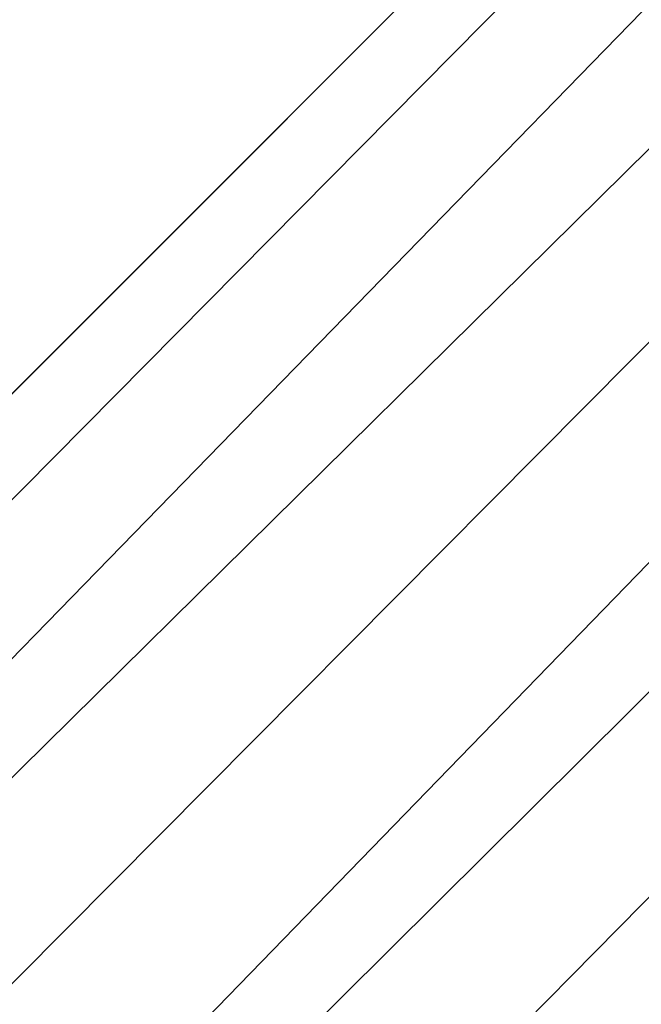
# Model space of a CAD drawing. Header units: metres. Extents: x -86 to 86, y -57 to 57.
# Tile 225 of 256: x 45.57 to 46.008, y 25.052 to 25.746. Entities that reach past the tile are written whole.
import ezdxf

# ---------------------------------------------------------------- set-up
doc = ezdxf.new("R2010")
doc.units = ezdxf.units.M
doc.layers.add('solid_125286', color=7, linetype='CONTINUOUS')

msp = doc.modelspace()

# ---------------------------------------------------------------- linework, layer by layer
at = {"layer": 'solid_125286'}
for points in [[(43.964466, 22.46842, -2), (46.981792, 56.796768, -2), (48.435753, 56.865662, -2)], [(43.964466, 22.46842, -2), (48.435753, 56.865662, -2), (49.880451, 56.692638, -2)], [(43.964466, 22.46842, -2), (45.559792, 56.487984, -2), (46.981792, 56.796768, -2)], [(43.964466, 22.46842, -2), (49.880451, 56.692638, -2), (51.277119, 56.282402, -2)], [(43.964466, 22.46842, -2), (51.277119, 56.282402, -2), (52.585815, 55.646637, -2)], [(43.964466, 22.46842, -2), (52.585815, 55.646637, -2), (53.242641, 31.746595, -2)], [(43.5, 23.418167, 10), (52.535534, 32.453701, 10), (43.5, 37.5, 10)], [(43.474712, 23.295761, 9.997639), (52.535534, 32.453701, 10), (43.5, 23.418167, 10)], [(43.477154, 23.153057, 9.985218), (52.535534, 32.453701, 10), (43.474712, 23.295761, 9.997639)], [(52.718548, 32.270687, 9.965926), (52.535534, 32.453701, 10), (43.477154, 23.153057, 9.985218)], [(52.718548, 32.270687, 9.965926), (43.477154, 23.153057, 9.985218), (43.506985, 22.995533, 9.95274)], [(52.718548, 32.270687, 9.965926), (43.506985, 22.995533, 9.95274), (43.556271, 22.833071, 9.891249)], [(52.718548, 32.270687, 9.965926), (43.556271, 22.833071, 9.891249), (52.889248, 32.099987, 9.865894)], [(52.889248, 32.099987, 9.865894), (43.556271, 22.833071, 9.891249), (43.6091, 22.690735, 9.806292)], [(52.889248, 32.099987, 9.865894), (43.6091, 22.690735, 9.806292), (43.655853, 22.580198, 9.711449)], [(52.889248, 32.099987, 9.865894), (43.655853, 22.580198, 9.711449), (53.035797, 31.95344, 9.706737)], [(53.035797, 31.95344, 9.706737), (43.655853, 22.580198, 9.711449), (43.697247, 22.497746, 9.612706)], [(53.035797, 31.95344, 9.706737), (43.697247, 22.497746, 9.612706), (43.716702, 22.466379, 9.563309)], [(53.035797, 31.95344, 9.706737), (43.716702, 22.466379, 9.563309), (43.735676, 22.441309, 9.514663)], [(53.035797, 31.95344, 9.706737), (43.735676, 22.441309, 9.514663), (53.148186, 31.841051, 9.49932)], [(53.148186, 31.841051, 9.49932), (43.735676, 22.441309, 9.514663), (43.773365, 22.409109, 9.421539)], [(53.148186, 31.841051, 9.49932), (43.773365, 22.409109, 9.421539), (43.81115, 22.397989, 9.337313)], [(53.148186, 31.841051, 9.49932), (43.81115, 22.397989, 9.337313), (43.848244, 22.402466, 9.264249)], [(53.148186, 31.841051, 9.49932), (43.848244, 22.402466, 9.264249), (53.218739, 31.770498, 9.257808)], [(53.218739, 31.770498, 9.257808), (43.848244, 22.402466, 9.264249), (43.883152, 22.41618, 9.201721)], [(53.218739, 31.770498, 9.257808), (43.883152, 22.41618, 9.201721), (43.914494, 22.433796, 9.146938)], [(53.218739, 31.770498, 9.257808), (43.914494, 22.433796, 9.146938), (43.940624, 22.451155, 9.096315)], [(53.218739, 31.770498, 9.257808), (43.940624, 22.451155, 9.096315), (43.958458, 22.463982, 9.047142)], [(53.218739, 31.770498, 9.257808), (43.958458, 22.463982, 9.047142), (43.964466, 22.46842, 9)], [(53.218739, 31.770498, 9.257808), (43.964466, 22.46842, 9), (53.242641, 31.746595, 9)], [(53.242641, 31.746595, -2), (53.242641, 31.746595, 9), (43.964466, 22.46842, 9)], [(43.964466, 22.46842, -2), (53.242641, 31.746595, -2), (43.964466, 22.46842, 9)]]:
    msp.add_3dface(points, dxfattribs=at)

doc.saveas('drawing.dxf')
